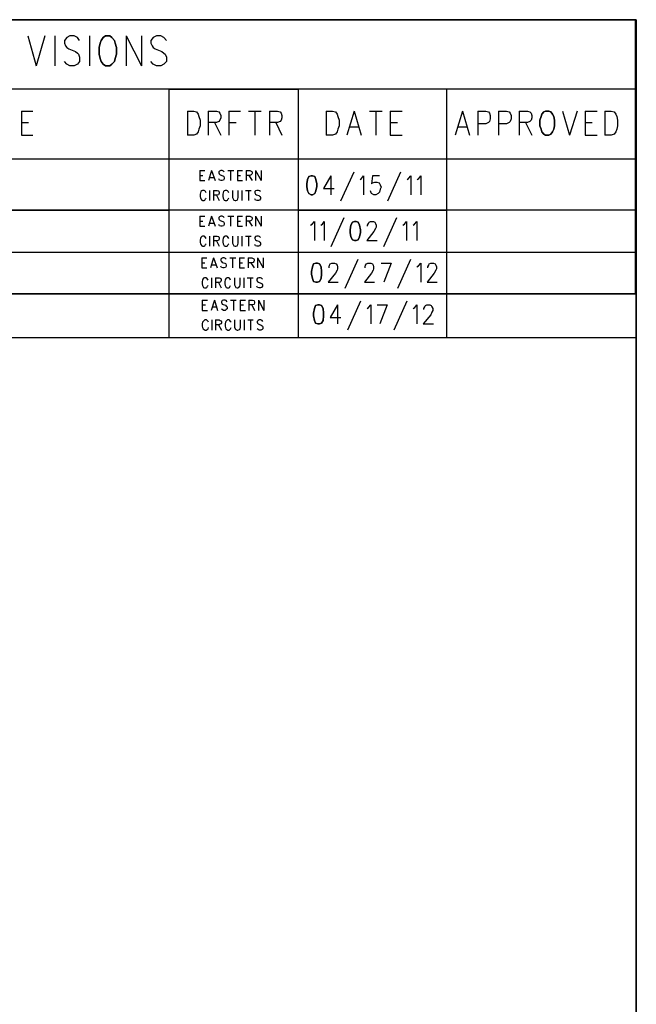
# Model space of a CAD drawing. Extents: x 12 to 27.9, y 10.8 to 21.2.
# Tile 17 of 17: x 26.4 to 27.9, y 18.7 to 21.2. Entities that reach past the tile are written whole.
import ezdxf

# ---------------------------------------------------------------- set-up
doc = ezdxf.new("R2010")
doc.units = 0
doc.layers.add('ASSYDWGTOP_pho', color=1, linetype='CONTINUOUS')

msp = doc.modelspace()

# ---------------------------------------------------------------- linework, layer by layer
at = {"layer": 'ASSYDWGTOP_pho'}
for points in [[(12.038, 21.201), (27.945, 21.201)], [(27.943, 21.201), (24.943, 21.201)], [(27.943, 20.511), (27.943, 21.201)], [(27.945, 21.201), (27.945, 10.798)], [(26.597, 21.149), (26.594, 21.142)], [(26.602, 21.156), (26.597, 21.149)], [(26.608, 21.16), (26.602, 21.156)], [(26.619, 21.16), (26.608, 21.16)], [(26.624, 21.156), (26.619, 21.16)], [(26.63, 21.149), (26.624, 21.156)], [(26.632, 21.142), (26.63, 21.149)], [(26.594, 21.142), (26.592, 21.131)], [(26.592, 21.131), (26.592, 21.114)], [(26.635, 21.131), (26.632, 21.142)], [(26.635, 21.114), (26.635, 21.131)], [(26.592, 21.114), (26.594, 21.103)], [(26.594, 21.103), (26.597, 21.096)], [(26.63, 21.096), (26.632, 21.103)], [(26.632, 21.103), (26.635, 21.114)], [(26.597, 21.096), (26.602, 21.089)], [(26.602, 21.089), (26.608, 21.085)], [(26.608, 21.085), (26.619, 21.085)], [(26.619, 21.085), (26.624, 21.089)], [(26.624, 21.089), (26.63, 21.096)], [(27.705, 20.957), (27.702, 20.948)], [(27.707, 20.963), (27.705, 20.957)], [(27.712, 20.969), (27.707, 20.963)], [(27.716, 20.971), (27.712, 20.969)], [(27.725, 20.971), (27.716, 20.971)], [(27.73, 20.969), (27.725, 20.971)], [(27.734, 20.963), (27.73, 20.969)], [(27.737, 20.957), (27.734, 20.963)], [(27.739, 20.948), (27.737, 20.957)], [(27.702, 20.948), (27.702, 20.934)], [(27.702, 20.934), (27.705, 20.925)], [(27.705, 20.925), (27.707, 20.919)], [(27.734, 20.919), (27.737, 20.925)], [(27.737, 20.925), (27.739, 20.934)], [(27.739, 20.934), (27.739, 20.948)], [(27.707, 20.919), (27.712, 20.913)], [(27.712, 20.913), (27.716, 20.91)], [(27.716, 20.91), (27.725, 20.91)], [(27.725, 20.91), (27.73, 20.913)], [(27.73, 20.913), (27.734, 20.919)], [(27.12, 20.806), (27.117, 20.799)], [(27.126, 20.808), (27.12, 20.806)], [(27.129, 20.808), (27.126, 20.808)], [(27.135, 20.806), (27.129, 20.808)], [(27.138, 20.799), (27.135, 20.806)], [(27.117, 20.799), (27.115, 20.788)], [(27.115, 20.788), (27.115, 20.781)], [(27.115, 20.781), (27.117, 20.77)], [(27.14, 20.788), (27.138, 20.799)], [(27.138, 20.77), (27.14, 20.781)], [(27.14, 20.781), (27.14, 20.788)], [(27.117, 20.77), (27.12, 20.763)], [(27.12, 20.763), (27.126, 20.76)], [(27.126, 20.76), (27.129, 20.76)], [(27.129, 20.76), (27.135, 20.763)], [(27.135, 20.763), (27.138, 20.77)], [(27.226, 20.684), (27.224, 20.672)], [(27.23, 20.691), (27.226, 20.684)], [(27.235, 20.693), (27.23, 20.691)], [(27.239, 20.693), (27.235, 20.693)], [(27.244, 20.691), (27.239, 20.693)], [(27.248, 20.684), (27.244, 20.691)], [(27.25, 20.672), (27.248, 20.684)], [(27.224, 20.672), (27.224, 20.665)], [(27.224, 20.665), (27.226, 20.654)], [(27.226, 20.654), (27.23, 20.647)], [(27.244, 20.647), (27.248, 20.654)], [(27.248, 20.654), (27.25, 20.665)], [(27.25, 20.665), (27.25, 20.672)], [(27.23, 20.647), (27.235, 20.645)], [(27.235, 20.645), (27.239, 20.645)], [(27.239, 20.645), (27.244, 20.647)], [(27.129, 20.579), (27.127, 20.567)], [(27.132, 20.586), (27.129, 20.579)], [(27.138, 20.588), (27.132, 20.586)], [(27.142, 20.588), (27.138, 20.588)], [(27.147, 20.586), (27.142, 20.588)], [(27.151, 20.579), (27.147, 20.586)], [(27.152, 20.567), (27.151, 20.579)], [(27.127, 20.567), (27.127, 20.56)], [(27.127, 20.56), (27.129, 20.549)], [(27.151, 20.549), (27.152, 20.56)], [(27.152, 20.56), (27.152, 20.567)], [(27.129, 20.549), (27.132, 20.542)], [(27.132, 20.542), (27.138, 20.54)], [(27.138, 20.54), (27.142, 20.54)], [(27.142, 20.54), (27.147, 20.542)], [(27.147, 20.542), (27.151, 20.549)], [(24.943, 20.511), (27.943, 20.511)], [(27.137, 20.481), (27.134, 20.474)], [(27.143, 20.483), (27.137, 20.481)], [(27.147, 20.483), (27.143, 20.483)], [(27.152, 20.481), (27.147, 20.483)], [(27.156, 20.474), (27.152, 20.481)], [(27.134, 20.474), (27.132, 20.462)], [(27.132, 20.462), (27.132, 20.455)], [(27.132, 20.455), (27.134, 20.444)], [(27.157, 20.462), (27.156, 20.474)], [(27.156, 20.444), (27.157, 20.455)], [(27.157, 20.455), (27.157, 20.462)], [(27.134, 20.444), (27.137, 20.437)], [(27.137, 20.437), (27.143, 20.435)], [(27.143, 20.435), (27.147, 20.435)], [(27.147, 20.435), (27.152, 20.437)], [(27.152, 20.437), (27.156, 20.444)]]:
    msp.add_lwpolyline(points, close=True, dxfattribs=at)
for points in [[(26.412, 21.16), (26.433, 21.085)], [(26.455, 21.16), (26.433, 21.085)], [(26.48, 21.16), (26.48, 21.085)], [(26.51, 21.156), (26.504, 21.149)], [(26.504, 21.149), (26.504, 21.142)], [(26.518, 21.16), (26.51, 21.156)], [(26.529, 21.16), (26.518, 21.16)], [(26.537, 21.156), (26.529, 21.16)], [(26.542, 21.149), (26.537, 21.156)], [(26.567, 21.16), (26.567, 21.085)], [(26.66, 21.16), (26.66, 21.085)], [(26.66, 21.16), (26.698, 21.085)], [(26.698, 21.16), (26.698, 21.085)], [(26.728, 21.156), (26.722, 21.149)], [(26.722, 21.149), (26.722, 21.142)], [(26.736, 21.16), (26.728, 21.156)], [(26.747, 21.16), (26.736, 21.16)], [(26.755, 21.156), (26.747, 21.16)], [(26.761, 21.149), (26.755, 21.156)], [(26.504, 21.142), (26.507, 21.135)], [(26.507, 21.135), (26.51, 21.131)], [(26.51, 21.131), (26.515, 21.128)], [(26.515, 21.128), (26.532, 21.121)], [(26.722, 21.142), (26.725, 21.135)], [(26.725, 21.135), (26.728, 21.131)], [(26.728, 21.131), (26.733, 21.128)], [(26.733, 21.128), (26.75, 21.121)], [(26.532, 21.121), (26.537, 21.117)], [(26.537, 21.117), (26.54, 21.114)], [(26.54, 21.114), (26.542, 21.107)], [(26.542, 21.107), (26.542, 21.096)], [(26.75, 21.121), (26.755, 21.117)], [(26.755, 21.117), (26.758, 21.114)], [(26.758, 21.114), (26.761, 21.107)], [(26.761, 21.107), (26.761, 21.096)], [(26.51, 21.089), (26.504, 21.096)], [(26.518, 21.085), (26.51, 21.089)], [(26.529, 21.085), (26.518, 21.085)], [(26.537, 21.089), (26.529, 21.085)], [(26.542, 21.096), (26.537, 21.089)], [(26.728, 21.089), (26.722, 21.096)], [(26.736, 21.085), (26.728, 21.089)], [(26.747, 21.085), (26.736, 21.085)], [(26.755, 21.089), (26.747, 21.085)], [(26.761, 21.096), (26.755, 21.089)], [(27.943, 21.026), (24.943, 21.026)], [(26.768, 20.721), (26.768, 21.026)], [(26.768, 21.026), (27.093, 21.026)], [(27.093, 21.026), (27.093, 20.721)], [(27.468, 20.721), (27.468, 21.026)], [(27.943, 20.591), (27.943, 21.026)], [(26.396, 20.971), (26.396, 20.91)], [(26.396, 20.971), (26.425, 20.971)], [(26.814, 20.971), (26.814, 20.91)], [(26.814, 20.971), (26.83, 20.971)], [(26.83, 20.971), (26.837, 20.969)], [(26.837, 20.969), (26.841, 20.963)], [(26.841, 20.963), (26.843, 20.957)], [(26.843, 20.957), (26.846, 20.948)], [(26.866, 20.971), (26.866, 20.91)], [(26.866, 20.971), (26.887, 20.971)], [(26.887, 20.971), (26.893, 20.969)], [(26.893, 20.969), (26.896, 20.966)], [(26.896, 20.966), (26.898, 20.96)], [(26.898, 20.954), (26.896, 20.948)], [(26.898, 20.96), (26.898, 20.954)], [(26.918, 20.971), (26.918, 20.91)], [(26.918, 20.971), (26.948, 20.971)], [(26.968, 20.971), (27, 20.971)], [(26.984, 20.971), (26.984, 20.91)], [(27.021, 20.971), (27.021, 20.91)], [(27.021, 20.971), (27.041, 20.971)], [(27.041, 20.971), (27.048, 20.969)], [(27.048, 20.969), (27.05, 20.966)], [(27.05, 20.966), (27.052, 20.96)], [(27.052, 20.954), (27.05, 20.948)], [(27.052, 20.96), (27.052, 20.954)], [(27.164, 20.971), (27.164, 20.91)], [(27.164, 20.971), (27.18, 20.971)], [(27.18, 20.971), (27.187, 20.969)], [(27.187, 20.969), (27.191, 20.963)], [(27.191, 20.963), (27.193, 20.957)], [(27.193, 20.957), (27.196, 20.948)], [(27.234, 20.971), (27.216, 20.91)], [(27.234, 20.971), (27.252, 20.91)], [(27.273, 20.971), (27.305, 20.971)], [(27.289, 20.971), (27.289, 20.91)], [(27.325, 20.971), (27.325, 20.91)], [(27.325, 20.971), (27.355, 20.971)], [(27.507, 20.971), (27.489, 20.91)], [(27.507, 20.971), (27.525, 20.91)], [(27.546, 20.971), (27.546, 20.91)], [(27.546, 20.971), (27.566, 20.971)], [(27.566, 20.971), (27.573, 20.969)], [(27.573, 20.969), (27.575, 20.966)], [(27.575, 20.966), (27.577, 20.96)], [(27.577, 20.951), (27.575, 20.945)], [(27.577, 20.96), (27.577, 20.951)], [(27.598, 20.971), (27.598, 20.91)], [(27.598, 20.971), (27.618, 20.971)], [(27.618, 20.971), (27.625, 20.969)], [(27.625, 20.969), (27.627, 20.966)], [(27.627, 20.966), (27.63, 20.96)], [(27.63, 20.951), (27.627, 20.945)], [(27.63, 20.96), (27.63, 20.951)], [(27.65, 20.971), (27.65, 20.91)], [(27.65, 20.971), (27.671, 20.971)], [(27.671, 20.971), (27.677, 20.969)], [(27.677, 20.969), (27.68, 20.966)], [(27.68, 20.966), (27.682, 20.96)], [(27.682, 20.954), (27.68, 20.948)], [(27.682, 20.96), (27.682, 20.954)], [(27.759, 20.971), (27.777, 20.91)], [(27.796, 20.971), (27.777, 20.91)], [(27.816, 20.971), (27.816, 20.91)], [(27.816, 20.971), (27.846, 20.971)], [(27.866, 20.971), (27.866, 20.91)], [(27.866, 20.971), (27.882, 20.971)], [(27.882, 20.971), (27.889, 20.969)], [(27.889, 20.969), (27.893, 20.963)], [(27.893, 20.963), (27.896, 20.957)], [(27.896, 20.957), (27.898, 20.948)], [(26.396, 20.942), (26.414, 20.942)], [(26.843, 20.925), (26.841, 20.919)], [(26.846, 20.934), (26.843, 20.925)], [(26.846, 20.948), (26.846, 20.934)], [(26.887, 20.942), (26.866, 20.942)], [(26.882, 20.942), (26.898, 20.91)], [(26.893, 20.945), (26.887, 20.942)], [(26.896, 20.948), (26.893, 20.945)], [(26.918, 20.942), (26.937, 20.942)], [(27.041, 20.942), (27.021, 20.942)], [(27.037, 20.942), (27.052, 20.91)], [(27.048, 20.945), (27.041, 20.942)], [(27.05, 20.948), (27.048, 20.945)], [(27.193, 20.925), (27.191, 20.919)], [(27.196, 20.934), (27.193, 20.925)], [(27.196, 20.948), (27.196, 20.934)], [(27.223, 20.931), (27.246, 20.931)], [(27.325, 20.942), (27.343, 20.942)], [(27.496, 20.931), (27.518, 20.931)], [(27.566, 20.939), (27.546, 20.939)], [(27.573, 20.942), (27.566, 20.939)], [(27.575, 20.945), (27.573, 20.942)], [(27.618, 20.939), (27.598, 20.939)], [(27.625, 20.942), (27.618, 20.939)], [(27.627, 20.945), (27.625, 20.942)], [(27.671, 20.942), (27.65, 20.942)], [(27.666, 20.942), (27.682, 20.91)], [(27.677, 20.945), (27.671, 20.942)], [(27.68, 20.948), (27.677, 20.945)], [(27.816, 20.942), (27.834, 20.942)], [(27.896, 20.925), (27.893, 20.919)], [(27.898, 20.934), (27.896, 20.925)], [(27.898, 20.948), (27.898, 20.934)], [(26.396, 20.91), (26.425, 20.91)], [(26.83, 20.91), (26.814, 20.91)], [(26.837, 20.913), (26.83, 20.91)], [(26.841, 20.919), (26.837, 20.913)], [(27.18, 20.91), (27.164, 20.91)], [(27.187, 20.913), (27.18, 20.91)], [(27.191, 20.919), (27.187, 20.913)], [(27.325, 20.91), (27.355, 20.91)], [(27.468, 20.401), (27.468, 20.916)], [(27.816, 20.91), (27.846, 20.91)], [(27.882, 20.91), (27.866, 20.91)], [(27.889, 20.913), (27.882, 20.91)], [(27.893, 20.919), (27.889, 20.913)], [(24.943, 20.851), (27.943, 20.851)], [(26.768, 20.401), (26.768, 20.851)], [(26.768, 20.851), (27.093, 20.851)], [(27.093, 20.851), (27.093, 20.401)], [(27.943, 20.851), (27.943, 20.721)], [(26.845, 20.821), (26.845, 20.796)], [(26.845, 20.821), (26.858, 20.821)], [(26.845, 20.809), (26.853, 20.809)], [(26.875, 20.821), (26.867, 20.796)], [(26.87, 20.804), (26.88, 20.804)], [(26.875, 20.821), (26.884, 20.796)], [(26.895, 20.82), (26.893, 20.818)], [(26.893, 20.818), (26.893, 20.815)], [(26.893, 20.815), (26.894, 20.813)], [(26.895, 20.797), (26.893, 20.8)], [(26.894, 20.813), (26.895, 20.812)], [(26.898, 20.821), (26.895, 20.82)], [(26.895, 20.812), (26.897, 20.81)], [(26.897, 20.81), (26.903, 20.808)], [(26.902, 20.821), (26.898, 20.821)], [(26.905, 20.82), (26.902, 20.821)], [(26.903, 20.808), (26.905, 20.807)], [(26.907, 20.818), (26.905, 20.82)], [(26.905, 20.807), (26.906, 20.806)], [(26.907, 20.8), (26.905, 20.797)], [(26.906, 20.806), (26.907, 20.803)], [(26.907, 20.803), (26.907, 20.8)], [(26.916, 20.821), (26.931, 20.821)], [(26.923, 20.821), (26.923, 20.796)], [(26.94, 20.821), (26.94, 20.796)], [(26.94, 20.821), (26.953, 20.821)], [(26.94, 20.809), (26.948, 20.809)], [(26.962, 20.821), (26.962, 20.796)], [(26.962, 20.821), (26.971, 20.821)], [(26.971, 20.809), (26.962, 20.809)], [(26.969, 20.809), (26.977, 20.796)], [(26.971, 20.821), (26.975, 20.82)], [(26.975, 20.81), (26.971, 20.809)], [(26.975, 20.82), (26.976, 20.819)], [(26.976, 20.812), (26.975, 20.81)], [(26.976, 20.819), (26.977, 20.817)], [(26.977, 20.814), (26.976, 20.812)], [(26.977, 20.817), (26.977, 20.814)], [(26.986, 20.821), (26.986, 20.796)], [(26.986, 20.821), (27, 20.796)], [(27, 20.821), (27, 20.796)], [(27.175, 20.808), (27.157, 20.776)], [(27.175, 20.808), (27.175, 20.76)], [(27.233, 20.817), (27.2, 20.744)], [(27.249, 20.799), (27.253, 20.801)], [(27.253, 20.801), (27.258, 20.808)], [(27.258, 20.808), (27.258, 20.76)], [(27.28, 20.808), (27.278, 20.788)], [(27.298, 20.808), (27.28, 20.808)], [(27.351, 20.817), (27.318, 20.744)], [(27.368, 20.799), (27.371, 20.801)], [(27.371, 20.801), (27.377, 20.808)], [(27.377, 20.808), (27.377, 20.76)], [(27.393, 20.799), (27.397, 20.801)], [(27.397, 20.801), (27.402, 20.808)], [(27.402, 20.808), (27.402, 20.76)], [(26.845, 20.796), (26.858, 20.796)], [(26.898, 20.796), (26.895, 20.797)], [(26.902, 20.796), (26.898, 20.796)], [(26.905, 20.797), (26.902, 20.796)], [(26.94, 20.796), (26.953, 20.796)], [(27.157, 20.776), (27.184, 20.776)], [(27.278, 20.788), (27.28, 20.79)], [(27.28, 20.79), (27.286, 20.792)], [(27.286, 20.792), (27.291, 20.792)], [(27.291, 20.792), (27.297, 20.79)], [(27.297, 20.79), (27.3, 20.785)], [(27.3, 20.785), (27.302, 20.779)], [(27.302, 20.779), (27.3, 20.774)], [(26.847, 20.765), (26.846, 20.762)], [(26.846, 20.762), (26.846, 20.756)], [(26.846, 20.756), (26.847, 20.752)], [(26.848, 20.768), (26.847, 20.765)], [(26.847, 20.752), (26.848, 20.75)], [(26.85, 20.77), (26.848, 20.768)], [(26.852, 20.771), (26.85, 20.77)], [(26.856, 20.771), (26.852, 20.771)], [(26.858, 20.77), (26.856, 20.771)], [(26.86, 20.768), (26.858, 20.77)], [(26.861, 20.765), (26.86, 20.768)], [(26.86, 20.75), (26.861, 20.752)], [(26.87, 20.771), (26.87, 20.746)], [(26.88, 20.771), (26.88, 20.746)], [(26.88, 20.771), (26.889, 20.771)], [(26.889, 20.759), (26.88, 20.759)], [(26.887, 20.759), (26.894, 20.746)], [(26.889, 20.771), (26.892, 20.77)], [(26.892, 20.76), (26.889, 20.759)], [(26.892, 20.77), (26.893, 20.769)], [(26.893, 20.762), (26.892, 20.76)], [(26.893, 20.769), (26.894, 20.767)], [(26.894, 20.764), (26.893, 20.762)], [(26.894, 20.767), (26.894, 20.764)], [(26.904, 20.765), (26.903, 20.762)], [(26.903, 20.762), (26.903, 20.756)], [(26.903, 20.756), (26.904, 20.752)], [(26.905, 20.768), (26.904, 20.765)], [(26.904, 20.752), (26.905, 20.75)], [(26.907, 20.77), (26.905, 20.768)], [(26.909, 20.771), (26.907, 20.77)], [(26.913, 20.771), (26.909, 20.771)], [(26.915, 20.77), (26.913, 20.771)], [(26.917, 20.768), (26.915, 20.77)], [(26.918, 20.765), (26.917, 20.768)], [(26.917, 20.75), (26.918, 20.752)], [(26.928, 20.771), (26.928, 20.753)], [(26.928, 20.753), (26.929, 20.75)], [(26.941, 20.75), (26.942, 20.753)], [(26.942, 20.753), (26.942, 20.771)], [(26.951, 20.771), (26.951, 20.746)], [(26.96, 20.771), (26.975, 20.771)], [(26.968, 20.771), (26.968, 20.746)], [(26.986, 20.77), (26.984, 20.768)], [(26.984, 20.768), (26.984, 20.765)], [(26.984, 20.765), (26.985, 20.763)], [(26.985, 20.763), (26.986, 20.762)], [(26.989, 20.771), (26.986, 20.77)], [(26.986, 20.762), (26.988, 20.76)], [(26.988, 20.76), (26.994, 20.758)], [(26.993, 20.771), (26.989, 20.771)], [(26.996, 20.77), (26.993, 20.771)], [(26.994, 20.758), (26.996, 20.757)], [(26.998, 20.768), (26.996, 20.77)], [(26.996, 20.757), (26.997, 20.756)], [(26.997, 20.756), (26.998, 20.753)], [(26.998, 20.753), (26.998, 20.75)], [(27.277, 20.765), (27.275, 20.77)], [(27.278, 20.763), (27.277, 20.765)], [(27.284, 20.76), (27.278, 20.763)], [(27.289, 20.76), (27.284, 20.76)], [(27.295, 20.763), (27.289, 20.76)], [(27.298, 20.767), (27.295, 20.763)], [(27.3, 20.774), (27.298, 20.767)], [(26.848, 20.75), (26.85, 20.747)], [(26.85, 20.747), (26.852, 20.746)], [(26.852, 20.746), (26.856, 20.746)], [(26.856, 20.746), (26.858, 20.747)], [(26.858, 20.747), (26.86, 20.75)], [(26.905, 20.75), (26.907, 20.747)], [(26.907, 20.747), (26.909, 20.746)], [(26.909, 20.746), (26.913, 20.746)], [(26.913, 20.746), (26.915, 20.747)], [(26.915, 20.747), (26.917, 20.75)], [(26.929, 20.75), (26.931, 20.747)], [(26.931, 20.747), (26.934, 20.746)], [(26.934, 20.746), (26.936, 20.746)], [(26.936, 20.746), (26.939, 20.747)], [(26.939, 20.747), (26.941, 20.75)], [(26.986, 20.747), (26.984, 20.75)], [(26.989, 20.746), (26.986, 20.747)], [(26.993, 20.746), (26.989, 20.746)], [(26.996, 20.747), (26.993, 20.746)], [(26.998, 20.75), (26.996, 20.747)], [(27.943, 20.721), (24.943, 20.721)], [(25.213, 20.721), (26.768, 20.721)], [(26.845, 20.706), (26.845, 20.681)], [(26.845, 20.706), (26.858, 20.706)], [(26.875, 20.706), (26.867, 20.681)], [(26.875, 20.706), (26.884, 20.681)], [(26.895, 20.705), (26.893, 20.703)], [(26.893, 20.703), (26.893, 20.7)], [(26.898, 20.706), (26.895, 20.705)], [(26.902, 20.706), (26.898, 20.706)], [(26.905, 20.705), (26.902, 20.706)], [(26.907, 20.703), (26.905, 20.705)], [(26.916, 20.706), (26.931, 20.706)], [(26.923, 20.706), (26.923, 20.681)], [(26.94, 20.706), (26.94, 20.681)], [(26.94, 20.706), (26.953, 20.706)], [(26.962, 20.706), (26.962, 20.681)], [(26.962, 20.706), (26.971, 20.706)], [(26.971, 20.706), (26.975, 20.705)], [(26.975, 20.705), (26.976, 20.704)], [(26.976, 20.704), (26.977, 20.702)], [(26.977, 20.702), (26.977, 20.699)], [(26.986, 20.706), (26.986, 20.681)], [(26.986, 20.706), (27, 20.681)], [(27, 20.706), (27, 20.681)], [(27.093, 20.721), (27.468, 20.721)], [(27.208, 20.702), (27.175, 20.629)], [(27.341, 20.702), (27.308, 20.629)], [(26.845, 20.694), (26.853, 20.694)], [(26.845, 20.681), (26.858, 20.681)], [(26.87, 20.689), (26.88, 20.689)], [(26.893, 20.7), (26.894, 20.698)], [(26.895, 20.682), (26.893, 20.685)], [(26.894, 20.698), (26.895, 20.697)], [(26.895, 20.697), (26.897, 20.695)], [(26.898, 20.681), (26.895, 20.682)], [(26.897, 20.695), (26.903, 20.693)], [(26.902, 20.681), (26.898, 20.681)], [(26.905, 20.682), (26.902, 20.681)], [(26.903, 20.693), (26.905, 20.692)], [(26.905, 20.692), (26.906, 20.691)], [(26.907, 20.685), (26.905, 20.682)], [(26.906, 20.691), (26.907, 20.688)], [(26.907, 20.688), (26.907, 20.685)], [(26.94, 20.694), (26.948, 20.694)], [(26.94, 20.681), (26.953, 20.681)], [(26.971, 20.694), (26.962, 20.694)], [(26.969, 20.694), (26.977, 20.681)], [(26.975, 20.695), (26.971, 20.694)], [(26.976, 20.697), (26.975, 20.695)], [(26.977, 20.699), (26.976, 20.697)], [(27.124, 20.684), (27.128, 20.686)], [(27.128, 20.686), (27.134, 20.693)], [(27.134, 20.693), (27.134, 20.645)], [(27.15, 20.684), (27.154, 20.686)], [(27.154, 20.686), (27.159, 20.693)], [(27.159, 20.693), (27.159, 20.645)], [(27.268, 20.684), (27.27, 20.688)], [(27.268, 20.681), (27.268, 20.684)], [(27.27, 20.688), (27.272, 20.691)], [(27.272, 20.691), (27.275, 20.693)], [(27.275, 20.693), (27.283, 20.693)], [(27.283, 20.693), (27.286, 20.691)], [(27.286, 20.691), (27.288, 20.688)], [(27.288, 20.688), (27.29, 20.684)], [(27.29, 20.679), (27.288, 20.675)], [(27.29, 20.684), (27.29, 20.679)], [(27.357, 20.684), (27.361, 20.686)], [(27.361, 20.686), (27.366, 20.693)], [(27.366, 20.693), (27.366, 20.645)], [(27.383, 20.684), (27.386, 20.686)], [(27.386, 20.686), (27.392, 20.693)], [(27.392, 20.693), (27.392, 20.645)], [(26.848, 20.653), (26.847, 20.65)], [(26.85, 20.655), (26.848, 20.653)], [(26.852, 20.656), (26.85, 20.655)], [(26.856, 20.656), (26.852, 20.656)], [(26.858, 20.655), (26.856, 20.656)], [(26.86, 20.653), (26.858, 20.655)], [(26.861, 20.65), (26.86, 20.653)], [(26.87, 20.656), (26.87, 20.631)], [(26.88, 20.656), (26.88, 20.631)], [(26.88, 20.656), (26.889, 20.656)], [(26.889, 20.656), (26.892, 20.655)], [(26.892, 20.655), (26.893, 20.654)], [(26.893, 20.654), (26.894, 20.652)], [(26.894, 20.652), (26.894, 20.649)], [(26.905, 20.653), (26.904, 20.65)], [(26.907, 20.655), (26.905, 20.653)], [(26.909, 20.656), (26.907, 20.655)], [(26.913, 20.656), (26.909, 20.656)], [(26.915, 20.655), (26.913, 20.656)], [(26.917, 20.653), (26.915, 20.655)], [(26.918, 20.65), (26.917, 20.653)], [(26.928, 20.656), (26.928, 20.638)], [(26.942, 20.638), (26.942, 20.656)], [(26.951, 20.656), (26.951, 20.631)], [(26.96, 20.656), (26.975, 20.656)], [(26.968, 20.656), (26.968, 20.631)], [(26.986, 20.655), (26.984, 20.653)], [(26.984, 20.653), (26.984, 20.65)], [(26.989, 20.656), (26.986, 20.655)], [(26.993, 20.656), (26.989, 20.656)], [(26.996, 20.655), (26.993, 20.656)], [(26.998, 20.653), (26.996, 20.655)], [(27.284, 20.668), (27.266, 20.645)], [(27.288, 20.675), (27.284, 20.668)], [(26.847, 20.65), (26.846, 20.647)], [(26.846, 20.647), (26.846, 20.641)], [(26.846, 20.641), (26.847, 20.637)], [(26.847, 20.637), (26.848, 20.635)], [(26.848, 20.635), (26.85, 20.632)], [(26.85, 20.632), (26.852, 20.631)], [(26.852, 20.631), (26.856, 20.631)], [(26.856, 20.631), (26.858, 20.632)], [(26.858, 20.632), (26.86, 20.635)], [(26.86, 20.635), (26.861, 20.637)], [(26.889, 20.644), (26.88, 20.644)], [(26.887, 20.644), (26.894, 20.631)], [(26.892, 20.645), (26.889, 20.644)], [(26.893, 20.647), (26.892, 20.645)], [(26.894, 20.649), (26.893, 20.647)], [(26.904, 20.65), (26.903, 20.647)], [(26.903, 20.647), (26.903, 20.641)], [(26.903, 20.641), (26.904, 20.637)], [(26.904, 20.637), (26.905, 20.635)], [(26.905, 20.635), (26.907, 20.632)], [(26.907, 20.632), (26.909, 20.631)], [(26.909, 20.631), (26.913, 20.631)], [(26.913, 20.631), (26.915, 20.632)], [(26.915, 20.632), (26.917, 20.635)], [(26.917, 20.635), (26.918, 20.637)], [(26.928, 20.638), (26.929, 20.635)], [(26.929, 20.635), (26.931, 20.632)], [(26.931, 20.632), (26.934, 20.631)], [(26.934, 20.631), (26.936, 20.631)], [(26.936, 20.631), (26.939, 20.632)], [(26.939, 20.632), (26.941, 20.635)], [(26.941, 20.635), (26.942, 20.638)], [(26.984, 20.65), (26.985, 20.648)], [(26.986, 20.632), (26.984, 20.635)], [(26.985, 20.648), (26.986, 20.647)], [(26.986, 20.647), (26.988, 20.645)], [(26.989, 20.631), (26.986, 20.632)], [(26.988, 20.645), (26.994, 20.643)], [(26.993, 20.631), (26.989, 20.631)], [(26.996, 20.632), (26.993, 20.631)], [(26.994, 20.643), (26.996, 20.642)], [(26.996, 20.642), (26.997, 20.641)], [(26.998, 20.635), (26.996, 20.632)], [(26.997, 20.641), (26.998, 20.638)], [(26.998, 20.638), (26.998, 20.635)], [(27.266, 20.645), (27.292, 20.645)], [(24.943, 20.616), (27.943, 20.616)], [(26.85, 20.601), (26.85, 20.576)], [(26.85, 20.601), (26.863, 20.601)], [(26.85, 20.589), (26.858, 20.589)], [(26.88, 20.601), (26.872, 20.576)], [(26.875, 20.584), (26.885, 20.584)], [(26.88, 20.601), (26.889, 20.576)], [(26.9, 20.6), (26.898, 20.598)], [(26.898, 20.598), (26.898, 20.595)], [(26.898, 20.595), (26.899, 20.593)], [(26.9, 20.577), (26.898, 20.58)], [(26.899, 20.593), (26.9, 20.592)], [(26.903, 20.601), (26.9, 20.6)], [(26.9, 20.592), (26.902, 20.59)], [(26.903, 20.576), (26.9, 20.577)], [(26.902, 20.59), (26.908, 20.588)], [(26.907, 20.601), (26.903, 20.601)], [(26.91, 20.6), (26.907, 20.601)], [(26.91, 20.577), (26.907, 20.576)], [(26.908, 20.588), (26.91, 20.587)], [(26.912, 20.598), (26.91, 20.6)], [(26.91, 20.587), (26.911, 20.586)], [(26.912, 20.58), (26.91, 20.577)], [(26.911, 20.586), (26.912, 20.583)], [(26.912, 20.583), (26.912, 20.58)], [(26.921, 20.601), (26.936, 20.601)], [(26.928, 20.601), (26.928, 20.576)], [(26.945, 20.601), (26.945, 20.576)], [(26.945, 20.601), (26.958, 20.601)], [(26.945, 20.589), (26.953, 20.589)], [(26.967, 20.601), (26.967, 20.576)], [(26.967, 20.601), (26.976, 20.601)], [(26.976, 20.589), (26.967, 20.589)], [(26.974, 20.589), (26.982, 20.576)], [(26.976, 20.601), (26.98, 20.6)], [(26.98, 20.59), (26.976, 20.589)], [(26.98, 20.6), (26.981, 20.599)], [(26.981, 20.592), (26.98, 20.59)], [(26.981, 20.599), (26.982, 20.597)], [(26.982, 20.594), (26.981, 20.592)], [(26.982, 20.597), (26.982, 20.594)], [(26.991, 20.601), (26.991, 20.576)], [(26.991, 20.601), (27.005, 20.576)], [(27.005, 20.601), (27.005, 20.576)], [(27.171, 20.579), (27.172, 20.583)], [(27.171, 20.576), (27.171, 20.579)], [(27.172, 20.583), (27.174, 20.586)], [(27.174, 20.586), (27.178, 20.588)], [(27.178, 20.588), (27.185, 20.588)], [(27.185, 20.588), (27.189, 20.586)], [(27.189, 20.586), (27.191, 20.583)], [(27.191, 20.583), (27.192, 20.579)], [(27.192, 20.579), (27.192, 20.574)], [(27.243, 20.597), (27.211, 20.524)], [(27.262, 20.579), (27.263, 20.583)], [(27.262, 20.576), (27.262, 20.579)], [(27.263, 20.583), (27.265, 20.586)], [(27.265, 20.586), (27.269, 20.588)], [(27.269, 20.588), (27.276, 20.588)], [(27.276, 20.588), (27.28, 20.586)], [(27.28, 20.586), (27.282, 20.583)], [(27.282, 20.583), (27.283, 20.579)], [(27.283, 20.579), (27.283, 20.574)], [(27.302, 20.588), (27.327, 20.588)], [(27.327, 20.588), (27.309, 20.54)], [(27.376, 20.597), (27.343, 20.524)], [(27.392, 20.579), (27.396, 20.581)], [(27.396, 20.581), (27.402, 20.588)], [(27.402, 20.588), (27.402, 20.54)], [(27.42, 20.579), (27.422, 20.583)], [(27.42, 20.576), (27.42, 20.579)], [(27.422, 20.583), (27.423, 20.586)], [(27.423, 20.586), (27.427, 20.588)], [(27.427, 20.588), (27.434, 20.588)], [(27.434, 20.588), (27.438, 20.586)], [(27.438, 20.586), (27.44, 20.583)], [(27.44, 20.583), (27.442, 20.579)], [(27.442, 20.579), (27.442, 20.574)], [(26.85, 20.576), (26.863, 20.576)], [(26.907, 20.576), (26.903, 20.576)], [(26.945, 20.576), (26.958, 20.576)], [(27.187, 20.563), (27.169, 20.54)], [(27.191, 20.57), (27.187, 20.563)], [(27.192, 20.574), (27.191, 20.57)], [(27.278, 20.563), (27.26, 20.54)], [(27.282, 20.57), (27.278, 20.563)], [(27.283, 20.574), (27.282, 20.57)], [(27.436, 20.563), (27.418, 20.54)], [(27.44, 20.57), (27.436, 20.563)], [(27.442, 20.574), (27.44, 20.57)], [(26.852, 20.545), (26.851, 20.542)], [(26.851, 20.542), (26.851, 20.536)], [(26.851, 20.536), (26.852, 20.532)], [(26.853, 20.548), (26.852, 20.545)], [(26.852, 20.532), (26.853, 20.53)], [(26.855, 20.55), (26.853, 20.548)], [(26.853, 20.53), (26.855, 20.527)], [(26.857, 20.551), (26.855, 20.55)], [(26.861, 20.551), (26.857, 20.551)], [(26.863, 20.55), (26.861, 20.551)], [(26.865, 20.548), (26.863, 20.55)], [(26.863, 20.527), (26.865, 20.53)], [(26.866, 20.545), (26.865, 20.548)], [(26.865, 20.53), (26.866, 20.532)], [(26.875, 20.551), (26.875, 20.526)], [(26.885, 20.551), (26.885, 20.526)], [(26.885, 20.551), (26.894, 20.551)], [(26.894, 20.539), (26.885, 20.539)], [(26.892, 20.539), (26.899, 20.526)], [(26.894, 20.551), (26.897, 20.55)], [(26.897, 20.54), (26.894, 20.539)], [(26.897, 20.55), (26.898, 20.549)], [(26.898, 20.542), (26.897, 20.54)], [(26.898, 20.549), (26.899, 20.547)], [(26.899, 20.544), (26.898, 20.542)], [(26.899, 20.547), (26.899, 20.544)], [(26.909, 20.545), (26.908, 20.542)], [(26.908, 20.542), (26.908, 20.536)], [(26.908, 20.536), (26.909, 20.532)], [(26.91, 20.548), (26.909, 20.545)], [(26.909, 20.532), (26.91, 20.53)], [(26.912, 20.55), (26.91, 20.548)], [(26.91, 20.53), (26.912, 20.527)], [(26.914, 20.551), (26.912, 20.55)], [(26.918, 20.551), (26.914, 20.551)], [(26.92, 20.55), (26.918, 20.551)], [(26.922, 20.548), (26.92, 20.55)], [(26.92, 20.527), (26.922, 20.53)], [(26.923, 20.545), (26.922, 20.548)], [(26.922, 20.53), (26.923, 20.532)], [(26.933, 20.551), (26.933, 20.533)], [(26.933, 20.533), (26.934, 20.53)], [(26.934, 20.53), (26.936, 20.527)], [(26.944, 20.527), (26.946, 20.53)], [(26.946, 20.53), (26.947, 20.533)], [(26.947, 20.533), (26.947, 20.551)], [(26.956, 20.551), (26.956, 20.526)], [(26.965, 20.551), (26.98, 20.551)], [(26.973, 20.551), (26.973, 20.526)], [(26.991, 20.55), (26.989, 20.548)], [(26.989, 20.548), (26.989, 20.545)], [(26.989, 20.545), (26.99, 20.543)], [(26.991, 20.527), (26.989, 20.53)], [(26.99, 20.543), (26.991, 20.542)], [(26.994, 20.551), (26.991, 20.55)], [(26.991, 20.542), (26.993, 20.54)], [(26.993, 20.54), (26.999, 20.538)], [(26.998, 20.551), (26.994, 20.551)], [(27.001, 20.55), (26.998, 20.551)], [(26.999, 20.538), (27.001, 20.537)], [(27.003, 20.548), (27.001, 20.55)], [(27.001, 20.537), (27.002, 20.536)], [(27.003, 20.53), (27.001, 20.527)], [(27.002, 20.536), (27.003, 20.533)], [(27.003, 20.533), (27.003, 20.53)], [(27.169, 20.54), (27.194, 20.54)], [(27.26, 20.54), (27.285, 20.54)], [(27.418, 20.54), (27.443, 20.54)], [(26.855, 20.527), (26.857, 20.526)], [(26.857, 20.526), (26.861, 20.526)], [(26.861, 20.526), (26.863, 20.527)], [(26.912, 20.527), (26.914, 20.526)], [(26.914, 20.526), (26.918, 20.526)], [(26.918, 20.526), (26.92, 20.527)], [(26.936, 20.527), (26.939, 20.526)], [(26.939, 20.526), (26.941, 20.526)], [(26.941, 20.526), (26.944, 20.527)], [(26.994, 20.526), (26.991, 20.527)], [(26.998, 20.526), (26.994, 20.526)], [(27.001, 20.527), (26.998, 20.526)], [(26.851, 20.495), (26.851, 20.469)], [(26.851, 20.495), (26.865, 20.495)], [(26.851, 20.483), (26.86, 20.483)], [(26.882, 20.495), (26.874, 20.469)], [(26.877, 20.478), (26.887, 20.478)], [(26.882, 20.495), (26.89, 20.469)], [(26.902, 20.494), (26.9, 20.491)], [(26.9, 20.491), (26.9, 20.489)], [(26.9, 20.489), (26.901, 20.487)], [(26.901, 20.487), (26.902, 20.485)], [(26.905, 20.495), (26.902, 20.494)], [(26.902, 20.485), (26.904, 20.484)], [(26.904, 20.484), (26.91, 20.482)], [(26.909, 20.495), (26.905, 20.495)], [(26.912, 20.494), (26.909, 20.495)], [(26.91, 20.482), (26.912, 20.48)], [(26.914, 20.491), (26.912, 20.494)], [(26.912, 20.48), (26.913, 20.479)], [(26.913, 20.479), (26.914, 20.477)], [(26.923, 20.495), (26.937, 20.495)], [(26.93, 20.495), (26.93, 20.469)], [(26.947, 20.495), (26.947, 20.469)], [(26.947, 20.495), (26.96, 20.495)], [(26.947, 20.483), (26.955, 20.483)], [(26.969, 20.495), (26.969, 20.469)], [(26.969, 20.495), (26.978, 20.495)], [(26.978, 20.483), (26.969, 20.483)], [(26.976, 20.483), (26.983, 20.469)], [(26.978, 20.495), (26.981, 20.494)], [(26.981, 20.484), (26.978, 20.483)], [(26.981, 20.494), (26.982, 20.493)], [(26.982, 20.485), (26.981, 20.484)], [(26.982, 20.493), (26.983, 20.49)], [(26.983, 20.488), (26.982, 20.485)], [(26.983, 20.49), (26.983, 20.488)], [(26.993, 20.495), (26.993, 20.469)], [(26.993, 20.495), (27.007, 20.469)], [(27.007, 20.495), (27.007, 20.469)], [(27.192, 20.483), (27.174, 20.451)], [(27.192, 20.483), (27.192, 20.435)], [(27.25, 20.492), (27.217, 20.419)], [(27.27, 20.476), (27.276, 20.483)], [(27.276, 20.483), (27.276, 20.435)], [(27.292, 20.483), (27.317, 20.483)], [(27.317, 20.483), (27.299, 20.435)], [(27.367, 20.492), (27.334, 20.419)], [(27.387, 20.476), (27.392, 20.483)], [(27.392, 20.483), (27.392, 20.435)], [(27.41, 20.474), (27.412, 20.478)], [(27.412, 20.478), (27.414, 20.481)], [(27.414, 20.481), (27.417, 20.483)], [(27.417, 20.483), (27.425, 20.483)], [(27.425, 20.483), (27.428, 20.481)], [(27.428, 20.481), (27.43, 20.478)], [(27.43, 20.478), (27.432, 20.474)], [(26.851, 20.469), (26.865, 20.469)], [(26.902, 20.471), (26.9, 20.473)], [(26.905, 20.469), (26.902, 20.471)], [(26.909, 20.469), (26.905, 20.469)], [(26.912, 20.471), (26.909, 20.469)], [(26.914, 20.473), (26.912, 20.471)], [(26.914, 20.477), (26.914, 20.473)], [(26.947, 20.469), (26.96, 20.469)], [(27.267, 20.474), (27.27, 20.476)], [(27.383, 20.474), (27.387, 20.476)], [(27.427, 20.458), (27.408, 20.435)], [(27.41, 20.471), (27.41, 20.474)], [(27.43, 20.465), (27.427, 20.458)], [(27.432, 20.469), (27.43, 20.465)], [(27.432, 20.474), (27.432, 20.469)], [(26.852, 20.439), (26.851, 20.435)], [(26.851, 20.435), (26.851, 20.429)], [(26.851, 20.429), (26.852, 20.426)], [(26.854, 20.441), (26.852, 20.439)], [(26.856, 20.444), (26.854, 20.441)], [(26.858, 20.445), (26.856, 20.444)], [(26.862, 20.445), (26.858, 20.445)], [(26.864, 20.444), (26.862, 20.445)], [(26.866, 20.441), (26.864, 20.444)], [(26.867, 20.439), (26.866, 20.441)], [(26.876, 20.445), (26.876, 20.419)], [(26.885, 20.445), (26.885, 20.419)], [(26.885, 20.445), (26.894, 20.445)], [(26.894, 20.433), (26.885, 20.433)], [(26.892, 20.433), (26.9, 20.419)], [(26.894, 20.445), (26.897, 20.444)], [(26.897, 20.434), (26.894, 20.433)], [(26.897, 20.444), (26.899, 20.443)], [(26.899, 20.435), (26.897, 20.434)], [(26.899, 20.443), (26.9, 20.44)], [(26.9, 20.438), (26.899, 20.435)], [(26.9, 20.44), (26.9, 20.438)], [(26.91, 20.439), (26.909, 20.435)], [(26.909, 20.435), (26.909, 20.429)], [(26.909, 20.429), (26.91, 20.426)], [(26.911, 20.441), (26.91, 20.439)], [(26.913, 20.444), (26.911, 20.441)], [(26.915, 20.445), (26.913, 20.444)], [(26.919, 20.445), (26.915, 20.445)], [(26.921, 20.444), (26.919, 20.445)], [(26.923, 20.441), (26.921, 20.444)], [(26.924, 20.439), (26.923, 20.441)], [(26.933, 20.445), (26.933, 20.427)], [(26.948, 20.427), (26.948, 20.445)], [(26.957, 20.445), (26.957, 20.419)], [(26.966, 20.445), (26.98, 20.445)], [(26.973, 20.445), (26.973, 20.419)], [(26.992, 20.444), (26.99, 20.441)], [(26.99, 20.441), (26.99, 20.439)], [(26.99, 20.439), (26.991, 20.437)], [(26.991, 20.437), (26.992, 20.435)], [(26.995, 20.445), (26.992, 20.444)], [(26.992, 20.435), (26.994, 20.434)], [(26.994, 20.434), (27, 20.432)], [(26.999, 20.445), (26.995, 20.445)], [(27.002, 20.444), (26.999, 20.445)], [(27, 20.432), (27.002, 20.43)], [(27.004, 20.441), (27.002, 20.444)], [(27.002, 20.43), (27.003, 20.429)], [(27.003, 20.429), (27.004, 20.427)], [(27.174, 20.451), (27.201, 20.451)], [(27.408, 20.435), (27.434, 20.435)], [(26.852, 20.426), (26.854, 20.423)], [(26.854, 20.423), (26.856, 20.421)], [(26.856, 20.421), (26.858, 20.419)], [(26.858, 20.419), (26.862, 20.419)], [(26.862, 20.419), (26.864, 20.421)], [(26.864, 20.421), (26.866, 20.423)], [(26.866, 20.423), (26.867, 20.426)], [(26.91, 20.426), (26.911, 20.423)], [(26.911, 20.423), (26.913, 20.421)], [(26.913, 20.421), (26.915, 20.419)], [(26.915, 20.419), (26.919, 20.419)], [(26.919, 20.419), (26.921, 20.421)], [(26.921, 20.421), (26.923, 20.423)], [(26.923, 20.423), (26.924, 20.426)], [(26.933, 20.427), (26.934, 20.423)], [(26.934, 20.423), (26.936, 20.421)], [(26.936, 20.421), (26.939, 20.419)], [(26.939, 20.419), (26.941, 20.419)], [(26.941, 20.419), (26.945, 20.421)], [(26.945, 20.421), (26.947, 20.423)], [(26.947, 20.423), (26.948, 20.427)], [(26.992, 20.421), (26.99, 20.423)], [(26.995, 20.419), (26.992, 20.421)], [(26.999, 20.419), (26.995, 20.419)], [(27.002, 20.421), (26.999, 20.419)], [(27.004, 20.423), (27.002, 20.421)], [(27.004, 20.427), (27.004, 20.423)], [(24.943, 20.401), (27.943, 20.401)], [(25.213, 20.401), (26.768, 20.401)], [(27.093, 20.401), (27.468, 20.401)]]:
    msp.add_lwpolyline(points, dxfattribs=at)

doc.saveas('drawing.dxf')
